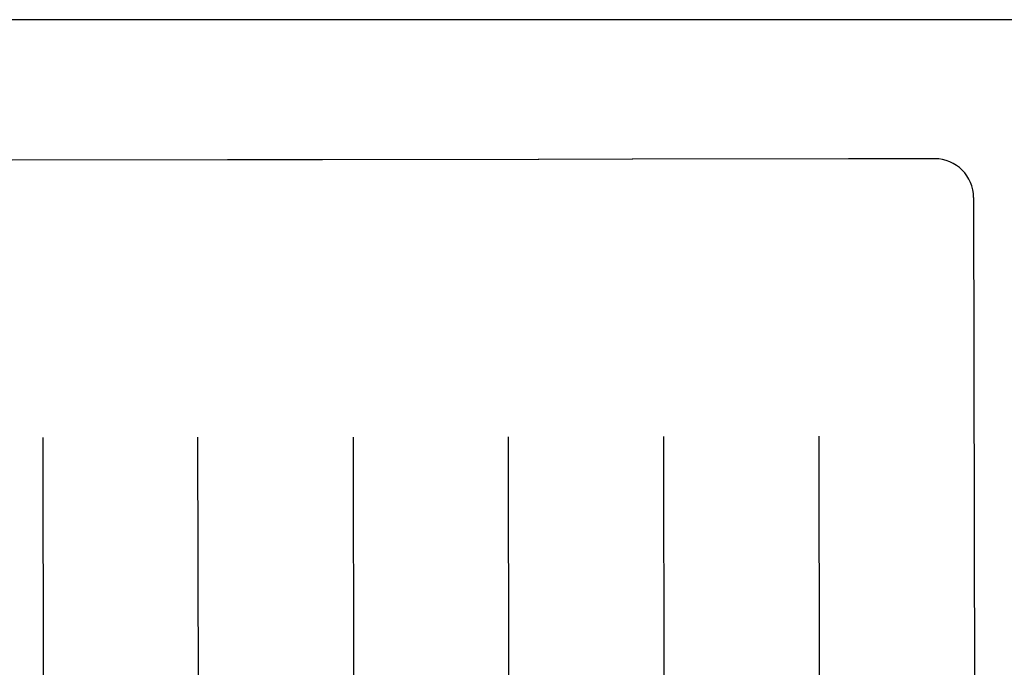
# Model space of a CAD drawing. Header units: inches. Extents: x 0 to 235, y 0 to 152.
# Tile 50 of 93: x 72.184 to 72.977, y 107.914 to 108.436. Entities that reach past the tile are written whole.
import ezdxf

# ---------------------------------------------------------------- set-up
doc = ezdxf.new("R2010")
doc.units = ezdxf.units.IN
doc.header["$LTSCALE"] = 12.916347
doc.header["$MEASUREMENT"] = 0
doc.linetypes.add('HIDDEN', pattern=[0.2, 0.1, -0.1])
doc.layers.get('0').update_dxf_attribs({"linetype": 'CONTINUOUS'})
doc.layers.add('02___PRT_ALL_AXES', color=7, linetype='CONTINUOUS')
doc.layers.add('DEFAULT_2', color=8, linetype='HIDDEN')

msp = doc.modelspace()

# ---------------------------------------------------------------- linework, layer by layer
at = {"color": 3, "linetype": 'Continuous'}
msp.add_line((75.27078, 108.43556), (52.66628, 108.43556), dxfattribs=at)
at = {"layer": '02___PRT_ALL_AXES', "color": 8, "linetype": 'HIDDEN'}
for p, q in [((72.35105, 108.32258), (72.17747, 108.32231)), ((72.42676, 108.32271), (72.35176, 108.32259)), ((72.60105, 108.32298), (72.42747, 108.3227)), ((72.67676, 108.32311), (72.60176, 108.32299)), ((72.85105, 108.32338), (72.67747, 108.3231)), ((72.92051, 108.32349), (72.85176, 108.32338))]:
    msp.add_line(p, q, dxfattribs=at)
at = {"layer": 'DEFAULT_2', "color": 8, "linetype": 'HIDDEN'}
for p, q in [((72.35133, 108.32259), (72.35105, 108.32258)), ((72.42747, 108.3227), (72.42719, 108.32271)), ((72.60133, 108.32298), (72.60105, 108.32298)), ((72.67747, 108.3231), (72.67719, 108.3231)), ((72.85133, 108.32338), (72.85105, 108.32338)), ((72.95181, 108.29229), (72.95481, 106.39702)), ((72.20211, 108.09893), (72.20299, 107.54682)), ((72.32799, 107.54702), (72.32711, 108.09912)), ((72.45211, 108.09932), (72.45299, 107.54722)), ((72.57799, 107.54742), (72.57711, 108.09952)), ((72.70211, 108.09972), (72.70299, 107.54761)), ((72.82711, 108.09992), (72.82799, 107.54781))]:
    msp.add_line(p, q, dxfattribs=at)
for centre, radius, start, end in [((72.3518, 108.29759), 0.025, 90.09071, 91.08101), ((72.4268, 108.29771), 0.025, 89.10041, 90.09071), ((72.6018, 108.29799), 0.025, 90.09071, 91.08101), ((72.6768, 108.29811), 0.025, 89.10041, 90.09071), ((72.8518, 108.29838), 0.025, 90.09071, 91.08101), ((72.92056, 108.29224), 0.03125, 0.09071, 90.09071)]:
    msp.add_arc(centre, radius, start, end, dxfattribs=at)

doc.saveas('drawing.dxf')
